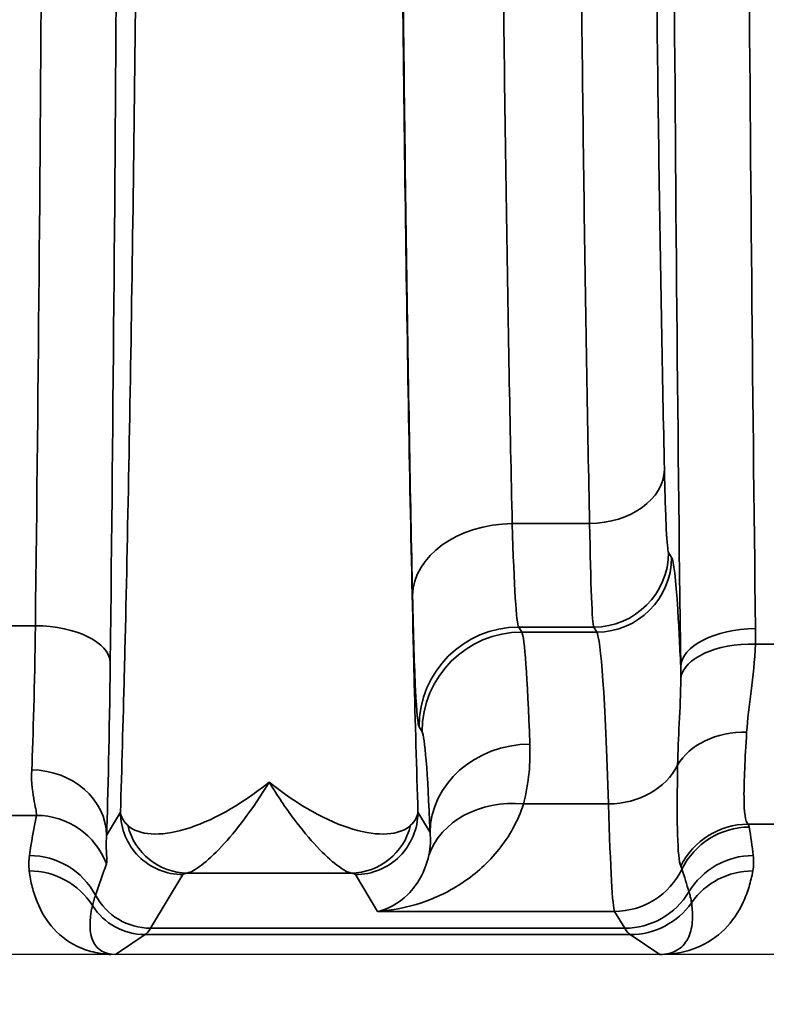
# Model space of a CAD drawing. Header units: millimetres. Extents: x 399 to 6233, y -1870 to 1602.
# Tile 220 of 256: x 6030 to 6036, y -533 to -525. Entities that reach past the tile are written whole.
import ezdxf

# ---------------------------------------------------------------- set-up
doc = ezdxf.new("R2010")
doc.units = ezdxf.units.MM
for name, color, linetype, lineweight in [('AM_5', 3, 'Continuous', 25), ('可見 (ISO)', 7, 'Continuous', 25), ('窄部可見 (ISO)', 7, 'Continuous', 35)]:
    doc.layers.add(name, color=color, linetype=linetype, lineweight=lineweight)
doc.styles.add('尺寸標註', font='romans.shx', dxfattribs={"bigfont": 'CHINESET.SHX'})
doc.dimstyles.new('CNS1$0', dxfattribs={"dimtxt": 2.5, "dimasz": 2.5, "dimexe": 1, "dimexo": 1, "dimgap": 1.5, "dimtad": 1, "dimtoh": 1, "dimdec": 1, "dimdsep": 46, "dimtxsty": '尺寸標註', "dimcen": 0, "dimclrd": 2, "dimclre": 2, "dimclrt": 1, "dimadec": 0, "dimazin": 2, "dimtp": 0.1, "dimtm": 0.1, "dimtfac": 0.71, "dimtdec": 1, "dimtmove": 0, "dimatfit": 0, "dimfxl": 0, "dimlwd": 13, "dimlwe": 13, "dimarcsym": 0})

# ---------------------------------------------------------------- blocks, each defined once
blk = doc.blocks.new('*D346')
at = {"layer": 'AM_5', "color": 2, "lineweight": 13}
for p, q in [((6110.2177, -518.0661), (6110.2177, -550.6403)), ((5949.5177, -534.2981), (5949.5177, -550.6403)), ((6107.7177, -549.6403), (5952.0177, -549.6403))]:
    blk.add_line(p, q, dxfattribs=at)
at = {"layer": 'AM_5', "color": 2, "lineweight": -2}
for points in [[(5952.0177, -549.2237), (5952.0177, -550.057), (5949.5177, -549.6403)], [(6107.7177, -549.2237), (6107.7177, -550.057), (6110.2177, -549.6403)]]:
    blk.add_solid(points, dxfattribs=at)
at = {"layer": 'Defpoints', "color": 0, "lineweight": -2}
for p in [(6110.2177, -517.0661), (5949.5177, -533.2981), (5949.5177, -549.6403)]:
    blk.add_point(p, dxfattribs=at)
at = {"layer": 'AM_5', "color": 1, "insert": (6037.096, -546.8903), "char_height": 2.5, "attachment_point": 5, "style": '尺寸標註'}
blk.add_mtext('160.7', dxfattribs=at)

msp = doc.modelspace()

# ---------------------------------------------------------------- linework, layer by layer
at = {"layer": '可見 (ISO)'}
for p, q in [((6032.9978, -531.8161), (6032.9978, -531.8161)), ((6033.4177, -531.8161), (6033.4177, -531.8161)), ((6034.5086, -531.8161), (6034.5086, -531.8161)), ((6094.2677, -532.4661), (5989.7677, -532.4661))]:
    msp.add_line(p, q, dxfattribs=at)
for points, knots in [([(6030.5348, -532.4659), (6030.5305, -532.4659), (6030.5257, -532.466), (6030.5202, -532.466), (6030.5134, -532.466), (6030.5059, -532.4661), (6030.4986, -532.4661)], [-0.00000491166, -0.00000491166, -0.00000491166, -0.00000491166, 0.00001268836, 0.00001268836, 0.00001268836, 0.00003478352, 0.00003478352, 0.00003478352, 0.00003478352]), ([(6034.9383, -532.4661), (6034.9307, -532.4661), (6034.923, -532.466), (6034.9159, -532.466), (6034.9102, -532.466), (6034.9051, -532.4659), (6034.9006, -532.4659)], [0.00000000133, 0.00000000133, 0.00000000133, 0.00000000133, 0.00002276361, 0.00002276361, 0.00002276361, 0.00004084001, 0.00004084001, 0.00004084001, 0.00004084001])]:
    msp.add_open_spline(points, degree=3, knots=knots, dxfattribs=at)
at = {"layer": '窄部可見 (ISO)'}
for p, q in [((6033.7165, -529.0085), (6034.3365, -529.0085)), ((6034.9693, -529.2398), (6034.9935, -529.28)), ((6029.6419, -529.8283), (6029.8934, -529.8283)), ((6034.3695, -529.8395), (6033.7688, -529.8395)), ((6033.7688, -529.8395), (6033.7929, -529.8797)), ((6034.3936, -529.8797), (6034.3695, -529.8395)), ((6033.7929, -529.8797), (6034.3936, -529.8797)), ((6035.6655, -529.9754), (6035.8671, -529.9754)), ((6032.9931, -530.6792), (6032.9689, -530.639)), ((6034.4886, -531.2585), (6033.8071, -531.2585)), ((6029.9017, -531.3506), (6029.6337, -531.3506)), ((6030.4638, -531.5113), (6030.5752, -531.3256)), ((6032.9601, -531.3256), (6033.0574, -531.4879)), ((6035.8943, -531.4211), (6035.6052, -531.4211)), ((6031.0751, -531.8253), (6030.817, -532.2557)), ((6032.4242, -531.8127), (6031.1111, -531.8127)), ((6032.6371, -532.1203), (6032.4602, -531.8253)), ((6034.5372, -532.1203), (6032.6371, -532.1203)), ((6034.6184, -532.2557), (6034.5372, -532.1203)), ((6030.817, -532.2557), (6034.6184, -532.2557)), ((6030.7733, -532.3068), (6030.5348, -532.4659)), ((6034.662, -532.3068), (6030.7733, -532.3068)), ((6034.9006, -532.4659), (6034.662, -532.3068))]:
    msp.add_line(p, q, dxfattribs=at)
for centre, major_axis, ratio, start_param, end_param in [((6036.1274, -517.0661), (0, -25), 0.02145, 4.712389, 5.249223), ((6034.3365, -528.5751), (0.5999, 0.0131), 0.722333, 4.696582, 6.252897), ((6033.7165, -529.5865), (-0.7998, -0.0175), 0.722333, 4.696582, 6.252897), ((6033.7715, -526.8397), (0, -3.0016), 0.026524, 5.519892, 6.248317), ((6034.3695, -529.2398), (-0.5145, -0.3086), 0.999172, 1.030857, 2.600922), ((6034.3936, -529.28), (-0.5145, -0.3086), 0.999172, 1.030857, 2.600922), ((6029.8376, -528.7542), (-0.007, -2.5802), 0.02502, 0.526295, 1.141522), ((6029.8934, -530.1228), (0.6, -0.0071), 0.49083, 0.024039, 1.576589), ((6033.7688, -530.639), (-0.686, -0.4115), 0.999172, 4.17245, 5.742515), ((6035.6666, -530.1584), (-0.6, -0.0075), 0.511389, 4.706014, 6.258813), ((6033.7929, -530.6792), (-0.686, -0.4115), 0.999172, 4.17245, 5.742515), ((6033.7955, -536.289), (-0.0078, 6.4141), 0.020853, 5.746004, 6.244477), ((6034.3873, -537.8782), (0, 8.0034), 0.022512, 5.68634, 6.248297), ((6035.6655, -530.2852), (-0.5998, 0.017), 0.516223, 4.726998, 6.223647), ((6030.4374, -528.834), (0.007, 3.0963), 0.02085, 3.667868, 4.283101), ((6032.9957, -536.4476), (0.0078, -5.7727), 0.02317, 2.604404, 3.102879), ((6035.5956, -531.1342), (-0.5992, 0.0308), 0.751758, 4.750994, 5.926954), ((6033.8572, -531.4879), (-0.7994, -0.0322), 0.886923, 4.676703, 6.237832), ((6034.4886, -530.7623), (-0.5997, -0.0185), 0.826915, 1.545318, 2.720266), ((6029.864, -531.5113), (0.5996, -0.0229), 0.876399, 0.0435, 1.604216), ((6033.8071, -531.9201), (-0.77, 0.2169), 0.816863, 4.938539, 6.229754), ((6034.5351, -528.0063), (-0.0053, 4.1169), 0.020059, 2.481509, 3.103526), ((6030.6226, -530.9169), (-0.5869, -1.8981), 0.297416, 5.033605, 5.211679), ((6029.9017, -531.9495), (0.5879, -0.1199), 0.998201, 0.559467, 1.77166), ((6031.1111, -531.313), (0.0934, -0.4912), 0.982985, 4.763266, 6.092027), ((6032.4242, -531.313), (-0.0934, -0.4912), 0.982985, 0.191158, 1.51992), ((6035.6052, -532.0201), (-0.4623, -0.3825), 0.997094, 4.022529, 5.135982), ((6025.5467, -531.4498), (10.0703, 0), 0.058758, 0.009209, 0.048451), ((6035.6166, -532.0433), (-0.5926, -0.0942), 0.998229, 4.555036, 5.673797), ((6034.7729, -530.7833), (0.6287, -2.0734), 0.310752, 1.035771, 1.153876), ((6029.846, -532.2715), (0.5942, -0.0832), 0.998238, 0.627947, 1.709607), ((6031.27, -531.0007), (1.0063, 2.0975), 0.194686, 2.022352, 2.15293), ((6035.6477, -532.2714), (-0.5962, -0.0672), 0.99825, 4.600326, 5.631261), ((6029.844, -532.3947), (0.5953, 0.0753), 0.998245, 0.438747, 1.445107), ((6034.5372, -531.5206), (-0.5145, -0.3086), 0.999172, 1.030857, 2.149979), ((6030.9062, -524.1827), (4.1719, -7.6103), 0.009939, 0.048768, 0.091866), ((3175.1471, -534.5257), (2860.2581, 0.7157), 0.046839, 0.013782, 0.015139), ((6035.6449, -532.3946), (-0.5907, 0.1051), 0.998218, 4.888081, 5.84797), ((6034.6184, -531.656), (-0.5145, -0.3086), 0.999172, 1.030857, 2.06212), ((6030.817, -531.756), (-0.4288, 0.2572), 0.999172, 1.028727, 2.110736), ((6034.662, -531.7069), (-0.3328, -0.4992), 0.999683, 0.588111, 1.548236), ((6031.0483, -531.6236), (0.6415, 0.8024), 0.399262, 2.444096, 3.45076), ((6030.7733, -531.8069), (-0.2773, 0.416), 0.999683, 1.546818, 2.553481), ((6030.7442, -432.2732), (0, -100.0434), 0.020838, 0.01396, 0.034899), ((6034.6911, -432.2733), (0, -100.0433), 0.020817, 6.248286, 6.269226)]:
    msp.add_ellipse(centre, major_axis=major_axis, ratio=ratio, start_param=start_param, end_param=end_param, dxfattribs=at)
for points, knots in [([(6030.5752, -531.3257), (6030.586, -530.9789), (6030.5964, -530.6055), (6030.6062, -530.2172), (6030.6077, -530.1538), (6030.6093, -530.0895), (6030.6109, -530.0243), (6030.6221, -529.5602), (6030.6327, -529.064), (6030.6425, -528.5454), (6030.6523, -528.0268), (6030.6614, -527.4827), (6030.6698, -526.9131), (6030.6781, -526.3436), (6030.6858, -525.7459), (6030.6927, -525.1298), (6030.6956, -524.869), (6030.6984, -524.605), (6030.701, -524.3379), (6030.7046, -523.9742), (6030.7079, -523.6044), (6030.7109, -523.2289), (6030.7162, -522.5777), (6030.7206, -521.9075), (6030.7242, -521.2227), (6030.7314, -519.8532), (6030.735, -518.4669), (6030.735, -517.0661), (6030.735, -515.6652), (6030.7314, -514.2796), (6030.7242, -512.9093), (6030.7185, -511.829), (6030.7108, -510.7894), (6030.701, -509.7942), (6030.6984, -509.5272), (6030.6956, -509.2632), (6030.6927, -509.0023), (6030.6858, -508.386), (6030.6781, -507.7887), (6030.6698, -507.2192), (6030.6614, -506.6498), (6030.6523, -506.1056), (6030.6425, -505.5868), (6030.6327, -505.068), (6030.6221, -504.5719), (6030.6109, -504.1078), (6030.6093, -504.0426), (6030.6077, -503.9783), (6030.6062, -503.9149), (6030.5964, -503.5266), (6030.586, -503.1533), (6030.5752, -502.8064)], [0.026741, 0.026741, 0.026741, 0.026741, 0.0775937, 0.0775937, 0.0775937, 0.0858987, 0.0858987, 0.0858987, 0.1450564, 0.1450564, 0.1450564, 0.2042141, 0.2042141, 0.2042141, 0.2633718, 0.2633718, 0.2633718, 0.2884178, 0.2884178, 0.2884178, 0.3225295, 0.3225295, 0.3225295, 0.3816871, 0.3816871, 0.3816871, 0.5, 0.5, 0.5, 0.6183179, 0.6183179, 0.6183179, 0.7115978, 0.7115978, 0.7115978, 0.7366333, 0.7366333, 0.7366333, 0.795791, 0.795791, 0.795791, 0.8549487, 0.8549487, 0.8549487, 0.9141064, 0.9141064, 0.9141064, 0.9224137, 0.9224137, 0.9224137, 0.9732641, 0.9732641, 0.9732641, 0.9732641]), ([(6032.9601, -502.8064), (6032.9493, -503.1532), (6032.9389, -503.5266), (6032.9292, -503.9149), (6032.9276, -503.9783), (6032.926, -504.0426), (6032.9244, -504.1078), (6032.9132, -504.5719), (6032.9026, -505.0681), (6032.8928, -505.5867), (6032.883, -506.1053), (6032.8739, -506.6494), (6032.8656, -507.219), (6032.8572, -507.7885), (6032.8495, -508.3862), (6032.8426, -509.0023), (6032.8397, -509.2631), (6032.8369, -509.5271), (6032.8343, -509.7942), (6032.8307, -510.158), (6032.8274, -510.5277), (6032.8244, -510.9032), (6032.8191, -511.5544), (6032.8147, -512.2246), (6032.8111, -512.9094), (6032.804, -514.279), (6032.8004, -515.6652), (6032.8004, -517.0661), (6032.8004, -518.467), (6032.8039, -519.8525), (6032.8111, -521.2228), (6032.8168, -522.3031), (6032.8245, -523.3427), (6032.8343, -524.3379), (6032.8369, -524.605), (6032.8397, -524.8689), (6032.8426, -525.1298), (6032.8495, -525.7461), (6032.8572, -526.3434), (6032.8656, -526.9129), (6032.8739, -527.4823), (6032.883, -528.0265), (6032.8928, -528.5453), (6032.9026, -529.0641), (6032.9132, -529.5602), (6032.9244, -530.0243), (6032.926, -530.0895), (6032.9276, -530.1538), (6032.9292, -530.2172), (6032.9389, -530.6055), (6032.9493, -530.9789), (6032.9601, -531.3257)], [0.026741, 0.026741, 0.026741, 0.026741, 0.0775937, 0.0775937, 0.0775937, 0.0858987, 0.0858987, 0.0858987, 0.1450564, 0.1450564, 0.1450564, 0.2042141, 0.2042141, 0.2042141, 0.2633718, 0.2633718, 0.2633718, 0.2884178, 0.2884178, 0.2884178, 0.3225295, 0.3225295, 0.3225295, 0.3816871, 0.3816871, 0.3816871, 0.5, 0.5, 0.5, 0.6183179, 0.6183179, 0.6183179, 0.7115978, 0.7115978, 0.7115978, 0.7366333, 0.7366333, 0.7366333, 0.795791, 0.795791, 0.795791, 0.8549487, 0.8549487, 0.8549487, 0.9141064, 0.9141064, 0.9141064, 0.9224137, 0.9224137, 0.9224137, 0.9732641, 0.9732641, 0.9732641, 0.9732641]), ([(6030.4932, -504.0093), (6030.5166, -505.9911), (6030.5347, -508.1166), (6030.5467, -510.3168), (6030.5588, -512.517), (6030.565, -514.7914), (6030.565, -517.0661), (6030.565, -519.3407), (6030.5588, -521.6151), (6030.5467, -523.8153), (6030.5347, -526.0155), (6030.5166, -528.141), (6030.4932, -530.1228)], [2.628521, 2.628521, 2.628521, 2.628521, 2.885057, 2.885057, 2.885057, 3.141593, 3.141593, 3.141593, 3.398129, 3.398129, 3.398129, 3.654665, 3.654665, 3.654665, 3.654665]), ([(6029.8934, -529.8283), (6029.9168, -527.8912), (6029.9348, -525.8136), (6029.959, -521.5125), (6029.9651, -519.2894), (6029.9651, -514.8427), (6029.959, -512.6196), (6029.9348, -508.3185), (6029.9168, -506.2409), (6029.8934, -504.3038)], [2.628521, 2.628521, 2.628521, 2.628521, 2.885057, 2.885057, 3.141593, 3.141593, 3.398129, 3.398129, 3.654665, 3.654665, 3.654665, 3.654665]), ([(6032.9167, -529.5865), (6032.899, -528.7803), (6032.8831, -527.8888), (6032.8692, -526.9301), (6032.8553, -525.9714), (6032.8434, -524.9456), (6032.8338, -523.8733), (6032.8242, -522.8011), (6032.8169, -521.6825), (6032.812, -520.5402), (6032.8071, -519.3979), (6032.8047, -518.232), (6032.8047, -517.0661), (6032.8047, -515.9001), (6032.8071, -514.7342), (6032.812, -513.5919), (6032.8169, -512.4496), (6032.8242, -511.331), (6032.8338, -510.2588), (6032.8434, -509.1865), (6032.8553, -508.1607), (6032.8692, -507.202), (6032.8831, -506.2433), (6032.899, -505.3518), (6032.9167, -504.5456)], [2.334303, 2.334303, 2.334303, 2.334303, 2.536125, 2.536125, 2.536125, 2.737948, 2.737948, 2.737948, 2.93977, 2.93977, 2.93977, 3.141593, 3.141593, 3.141593, 3.343415, 3.343415, 3.343415, 3.545238, 3.545238, 3.545238, 3.74706, 3.74706, 3.74706, 3.948882, 3.948882, 3.948882, 3.948882]), ([(6033.7165, -505.1236), (6033.6989, -505.8926), (6033.6829, -506.7429), (6033.6551, -508.5717), (6033.6433, -509.5502), (6033.6241, -511.5958), (6033.6168, -512.6627), (6033.607, -514.8418), (6033.6045, -515.9539), (6033.6045, -518.1782), (6033.607, -519.2903), (6033.6168, -521.4694), (6033.6241, -522.5364), (6033.6433, -524.5819), (6033.6551, -525.5604), (6033.6829, -527.3892), (6033.6989, -528.2395), (6033.7165, -529.0085)], [2.334303, 2.334303, 2.334303, 2.334303, 2.536125, 2.536125, 2.737948, 2.737948, 2.93977, 2.93977, 3.141593, 3.141593, 3.343415, 3.343415, 3.545238, 3.545238, 3.74706, 3.74706, 3.948882, 3.948882, 3.948882, 3.948882]), ([(6034.3365, -529.0085), (6034.3203, -528.2395), (6034.3056, -527.3892), (6034.2928, -526.4748), (6034.2801, -525.5604), (6034.2691, -524.5819), (6034.2603, -523.5591), (6034.2515, -522.5364), (6034.2448, -521.4694), (6034.2403, -520.3798), (6034.2358, -519.2903), (6034.2335, -518.1782), (6034.2335, -517.0661), (6034.2335, -515.9539), (6034.2358, -514.8418), (6034.2403, -513.7523), (6034.2448, -512.6627), (6034.2515, -511.5958), (6034.2603, -510.573), (6034.2691, -509.5502), (6034.2801, -508.5717), (6034.2928, -507.6573), (6034.3056, -506.7429), (6034.3203, -505.8926), (6034.3365, -505.1236)], [2.334303, 2.334303, 2.334303, 2.334303, 2.536125, 2.536125, 2.536125, 2.737948, 2.737948, 2.737948, 2.93977, 2.93977, 2.93977, 3.141593, 3.141593, 3.141593, 3.343415, 3.343415, 3.343415, 3.545238, 3.545238, 3.545238, 3.74706, 3.74706, 3.74706, 3.948882, 3.948882, 3.948882, 3.948882]), ([(6034.9363, -505.557), (6034.9201, -506.2981), (6034.9055, -507.1176), (6034.8799, -508.88), (6034.869, -509.823), (6034.8514, -511.7943), (6034.8447, -512.8225), (6034.8357, -514.9226), (6034.8334, -515.9943), (6034.8334, -518.1378), (6034.8357, -519.2096), (6034.8447, -521.3096), (6034.8514, -522.3378), (6034.869, -524.3091), (6034.8799, -525.2521), (6034.9055, -527.0146), (6034.9201, -527.834), (6034.9363, -528.5751)], [2.334303, 2.334303, 2.334303, 2.334303, 2.536125, 2.536125, 2.737948, 2.737948, 2.93977, 2.93977, 3.141593, 3.141593, 3.343415, 3.343415, 3.545238, 3.545238, 3.74706, 3.74706, 3.948882, 3.948882, 3.948882, 3.948882]), ([(6035.0667, -530.1585), (6035.0422, -528.19), (6035.0232, -526.0638), (6035.0105, -523.8553), (6034.9978, -521.6468), (6034.9913, -519.3566), (6034.9913, -517.0661)], [5.7463508, 5.7463508, 5.7463508, 5.7463508, 6.0147681, 6.0147681, 6.0147681, 6.2831853, 6.2831853, 6.2831853, 6.2831853]), ([(6034.9363, -528.5751), (6034.9408, -528.7766), (6034.9459, -528.9393), (6034.9572, -529.1659), (6034.9632, -529.2297), (6034.9693, -529.2398)], [3.9488824, 3.9488824, 3.9488824, 3.9488824, 4.3131824, 4.3131824, 4.6774824, 4.6774824, 4.6774824, 4.6774824]), ([(6034.9935, -529.28), (6035.0102, -529.3079), (6035.0271, -529.4497), (6035.0432, -529.7005), (6035.0513, -529.8269), (6035.0591, -529.9807), (6035.0667, -530.1585)], [1.6057029, 1.6057029, 1.6057029, 1.6057029, 1.8865079, 1.8865079, 1.8865079, 2.0280663, 2.0280663, 2.0280663, 2.0280663]), ([(6032.9689, -530.639), (6032.9593, -530.6229), (6032.9497, -530.5219), (6032.9408, -530.3425), (6032.9319, -530.1631), (6032.9237, -529.9056), (6032.9167, -529.5865)], [1.6057029, 1.6057029, 1.6057029, 1.6057029, 1.9700029, 1.9700029, 1.9700029, 2.3343029, 2.3343029, 2.3343029, 2.3343029]), ([(6035.5956, -530.6829), (6035.5823, -530.8988), (6035.5734, -531.0767), (6035.5751, -531.3262), (6035.5858, -531.4016), (6035.6052, -531.4211)], [0.000931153, 0.000931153, 0.000931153, 0.000931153, 0.001928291, 0.001928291, 0.002925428, 0.002925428, 0.002925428, 0.002925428]), ([(6035.0675, -531.7571), (6035.0541, -531.7251), (6035.0452, -531.6384), (6035.0413, -531.5026), (6035.0374, -531.3663), (6035.0385, -531.1774), (6035.0421, -530.9482)], [0, 0, 0, 0, 0.001126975, 0.001126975, 0.001126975, 0.002257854, 0.002257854, 0.002257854, 0.002257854]), ([(6029.9017, -531.3506), (6029.9049, -531.3374), (6029.8958, -531.3), (6029.8729, -531.1781), (6029.859, -531.0928), (6029.864, -530.9854)], [0, 0, 0, 0, 0.000661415, 0.000661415, 0.001322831, 0.001322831, 0.001322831, 0.001322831]), ([(6030.6336, -531.4297), (6030.6776, -531.471), (6030.7431, -531.494), (6030.8219, -531.499), (6030.9007, -531.5041), (6030.9945, -531.491), (6031.0954, -531.461), (6031.297, -531.4009), (6031.5322, -531.2725), (6031.7677, -531.0838)], [0, 0, 0, 0, 0.000558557, 0.000558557, 0.000558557, 0.001117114, 0.001117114, 0.001117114, 0.002234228, 0.002234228, 0.002234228, 0.002234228]), ([(6031.7677, -531.0838), (6031.6347, -531.3023), (6031.5026, -531.4755), (6031.3273, -531.6627), (6031.2721, -531.7132), (6031.178, -531.7847), (6031.1383, -531.8065), (6031.1111, -531.8127)], [-0.000011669, -0.000011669, -0.000011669, -0.000011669, 0.001066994, 0.001066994, 0.001606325, 0.001606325, 0.002145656, 0.002145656, 0.002145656, 0.002145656]), ([(6031.7677, -531.0838), (6032.0028, -531.2723), (6032.2355, -531.3999), (6032.439, -531.4607), (6032.6426, -531.5214), (6032.8137, -531.5124), (6032.9017, -531.4297)], [-0.000011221, -0.000011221, -0.000011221, -0.000011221, 0.001104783, 0.001104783, 0.001104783, 0.002220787, 0.002220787, 0.002220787, 0.002220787]), ([(6032.4242, -531.8127), (6032.397, -531.8065), (6032.3574, -531.7847), (6032.3103, -531.7489), (6032.2632, -531.7131), (6032.208, -531.6626), (6032.1496, -531.6003), (6032.0911, -531.5379), (6032.0291, -531.4638), (6031.965, -531.3777), (6031.9008, -531.2916), (6031.8336, -531.1921), (6031.7677, -531.0838)], [0, 0, 0, 0, 0.000534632, 0.000534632, 0.000534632, 0.001069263, 0.001069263, 0.001069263, 0.001603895, 0.001603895, 0.001603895, 0.002138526, 0.002138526, 0.002138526, 0.002138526]), ([(6033.8071, -531.2585), (6033.7611, -531.3994), (6033.6916, -531.5198), (6033.6089, -531.6235), (6033.5253, -531.7281), (6033.4271, -531.816), (6033.3229, -531.8864), (6033.2172, -531.9578), (6033.1047, -532.0125), (6032.9887, -532.0512), (6032.8742, -532.0895), (6032.7554, -532.1124), (6032.6371, -532.1203)], [0, 0, 0, 0, 0.000755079, 0.000755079, 0.000755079, 0.001517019, 0.001517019, 0.001517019, 0.002289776, 0.002289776, 0.002289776, 0.003053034, 0.003053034, 0.003053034, 0.003053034]), ([(6030.5752, -531.3257), (6030.5754, -531.3263), (6030.5756, -531.3296), (6030.5759, -531.3316), (6030.5762, -531.3338), (6030.5766, -531.3359), (6030.577, -531.3381), (6030.5779, -531.3425), (6030.579, -531.3468), (6030.5803, -531.3512), (6030.5831, -531.3599), (6030.5868, -531.3687), (6030.5916, -531.3774), (6030.5988, -531.3904), (6030.6083, -531.4034), (6030.6203, -531.4163), (6030.6244, -531.4208), (6030.6289, -531.4252), (6030.6336, -531.4297)], [-0.00000006, -0.00000006, -0.00000006, -0.00000006, 0.0000256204, 0.0000256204, 0.0000256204, 0.000054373, 0.000054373, 0.000054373, 0.0001119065, 0.0001119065, 0.0001119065, 0.0002272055, 0.0002272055, 0.0002272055, 0.0003997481, 0.0003997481, 0.0003997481, 0.0004597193, 0.0004597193, 0.0004597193, 0.0004597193]), ([(6031.0751, -531.8253), (6030.9443, -531.8252), (6030.8143, -531.7713), (6030.7218, -531.6788), (6030.6292, -531.5863), (6030.5754, -531.4564), (6030.5752, -531.3257)], [0, 0, 0, 0, 0.5, 0.5, 0.5, 1, 1, 1, 1]), ([(6032.4602, -531.8253), (6032.591, -531.8253), (6032.721, -531.7714), (6032.8136, -531.6789), (6032.9061, -531.5864), (6032.96, -531.4564), (6032.9601, -531.3257)], [0, 0, 0, 0, 0.5, 0.5, 0.5, 1, 1, 1, 1]), ([(6030.4638, -531.5113), (6030.4587, -531.5765), (6030.4623, -531.6266), (6030.4646, -531.6639), (6030.4646, -531.6646), (6030.4646, -531.6654), (6030.4647, -531.6661), (6030.4669, -531.7036), (6030.4678, -531.7279), (6030.4634, -531.7397)], [0, 0, 0, 0, 0.000759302, 0.000759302, 0.000759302, 0.000774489, 0.000774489, 0.000774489, 0.001548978, 0.001548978, 0.001548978, 0.001548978]), ([(6032.6371, -532.1203), (6032.7206, -532.1023), (6032.8045, -532.0582), (6032.8782, -531.9852), (6032.8791, -531.9843), (6032.88, -531.9834), (6032.8808, -531.9825), (6032.9175, -531.9457), (6032.9519, -531.9011), (6032.9809, -531.8487), (6033.0093, -531.7975), (6033.0329, -531.7387), (6033.0476, -531.6699)], [-0.000015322, -0.000015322, -0.000015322, -0.000015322, 0.001547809, 0.001547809, 0.001547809, 0.001566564, 0.001566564, 0.001566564, 0.002347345, 0.002347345, 0.002347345, 0.00311094, 0.00311094, 0.00311094, 0.00311094]), ([(6030.4986, -532.4661), (6030.4624, -532.4645), (6030.4261, -532.4604), (6030.3904, -532.4535), (6030.3437, -532.4446), (6030.298, -532.4309), (6030.2545, -532.4123), (6030.1735, -532.3777), (6030.1004, -532.3256), (6030.0406, -532.2599), (6029.9842, -532.1979), (6029.9396, -532.124), (6029.9072, -532.0444), (6029.8914, -532.0055), (6029.8784, -531.9653), (6029.8681, -531.9244), (6029.8629, -531.9041), (6029.8584, -531.8837), (6029.8544, -531.8622), (6029.8504, -531.8408), (6029.8469, -531.8187), (6029.844, -531.7957)], [0.0321682, 0.0321682, 0.0321682, 0.0321682, 0.1368507, 0.1368507, 0.1368507, 0.2737771, 0.2737771, 0.2737771, 0.5290847, 0.5290847, 0.5290847, 0.7702868, 0.7702868, 0.7702868, 0.8883026, 0.8883026, 0.8883026, 0.9470384, 0.9470384, 0.9470384, 1.0057239, 1.0057239, 1.0057239, 1.0057239]), ([(6035.6449, -531.7957), (6035.6409, -531.8182), (6035.6364, -531.8396), (6035.6314, -531.8606), (6035.6264, -531.8818), (6035.6207, -531.9027), (6035.6144, -531.9235), (6035.6016, -531.9655), (6035.5862, -532.0064), (6035.5679, -532.0456), (6035.5302, -532.1269), (6035.4804, -532.2008), (6035.4196, -532.2623), (6035.3546, -532.3279), (6035.2771, -532.3791), (6035.192, -532.4133), (6035.1121, -532.4453), (6035.0258, -532.4623), (6034.9383, -532.4661)], [2.1824074, 2.1824074, 2.1824074, 2.1824074, 2.2367975, 2.2367975, 2.2367975, 2.2916359, 2.2916359, 2.2916359, 2.402879, 2.402879, 2.402879, 2.6334858, 2.6334858, 2.6334858, 2.8796968, 2.8796968, 2.8796968, 3.1108341, 3.1108341, 3.1108341, 3.1108341]), ([(6035.1534, -532.0508), (6035.1514, -532.0362), (6035.1481, -532.0204), (6035.1439, -532.0034), (6035.1408, -531.9908), (6035.1371, -531.9776), (6035.1331, -531.9637)], [0, 0, 0, 0, 0.00120001, 0.00120001, 0.00120001, 0.00208952, 0.00208952, 0.00208952, 0.00208952]), ([(6030.3756, -531.9903), (6030.3706, -532.0055), (6030.366, -532.0199), (6030.3619, -532.0333), (6030.3575, -532.048), (6030.3538, -532.0616), (6030.3509, -532.0741)], [0, 0, 0, 0, 0.001000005, 0.001000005, 0.001000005, 0.002089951, 0.002089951, 0.002089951, 0.002089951]), ([(6034.9006, -532.4659), (6034.9512, -532.4659), (6034.9977, -532.4554), (6035.0368, -532.4328), (6035.0734, -532.4116), (6035.103, -532.3799), (6035.1238, -532.3394), (6035.1433, -532.3013), (6035.155, -532.2556), (6035.1594, -532.2054), (6035.1616, -532.1811), (6035.162, -532.1558), (6035.1609, -532.1298), (6035.1604, -532.117), (6035.1595, -532.104), (6035.1583, -532.0909), (6035.157, -532.0779), (6035.1554, -532.0647), (6035.1534, -532.0508)], [3.1406534, 3.1406534, 3.1406534, 3.1406534, 3.4037713, 3.4037713, 3.4037713, 3.6494301, 3.6494301, 3.6494301, 3.8799624, 3.8799624, 3.8799624, 3.9913262, 3.9913262, 3.9913262, 4.0462634, 4.0462634, 4.0462634, 4.1007779, 4.1007779, 4.1007779, 4.1007779])]:
    msp.add_open_spline(points, degree=3, knots=knots, dxfattribs=at)
for points in [[(6034.3695, -529.8395), (6034.3575, -529.8146), (6034.3451, -529.5013), (6034.3365, -529.0085)], [(6035.6666, -529.8515), (6035.6671, -529.8929), (6035.6667, -529.9342), (6035.6655, -529.9754)], [(6035.6655, -529.9754), (6035.6565, -530.2429), (6035.6083, -530.4772), (6035.5956, -530.6829)], [(6035.0674, -530.2499), (6035.0676, -530.2194), (6035.0674, -530.1889), (6035.0667, -530.1585)], [(6035.0421, -530.9482), (6035.0449, -530.7289), (6035.0657, -530.5007), (6035.0674, -530.2499)], [(6033.8572, -530.7782), (6033.8625, -530.9231), (6033.8515, -531.0835), (6033.8071, -531.2585)], [(6032.9017, -531.4297), (6032.9381, -531.3955), (6032.957, -531.3606), (6032.9601, -531.3257)], [(6033.0476, -531.6699), (6033.0621, -531.6022), (6033.0626, -531.5418), (6033.0574, -531.4879)], [(6029.844, -531.7957), (6029.8388, -531.7547), (6029.8402, -531.7136), (6029.846, -531.6725)], [(6035.6477, -531.6724), (6035.6523, -531.7135), (6035.6522, -531.7546), (6035.6449, -531.7957)], [(6031.1111, -531.8127), (6031.0891, -531.8169), (6031.0776, -531.8211), (6031.0751, -531.8253)], [(6032.4602, -531.8253), (6032.4577, -531.8211), (6032.4463, -531.8169), (6032.4242, -531.8127)]]:
    msp.add_open_spline(points, degree=3, dxfattribs=at)

# ---------------------------------------------------------------- dimensions: what is measured, and where the dimension line sits
at = {"layer": 'AM_5'}
dim = msp.add_linear_dim(base=(5949.5177, -549.6403), p1=(6110.2177, -517.0661), p2=(5949.5177, -533.2981), dimstyle='CNS1$0', override={"dimfxl": 4, "dimarcsym": 1}, dxfattribs=at)
dim.commit()
dim.dimension.update_dxf_attribs({"geometry": '*D346', "text_midpoint": (6037.096, -549.6403), "dimtype": 160})

doc.saveas('drawing.dxf')
